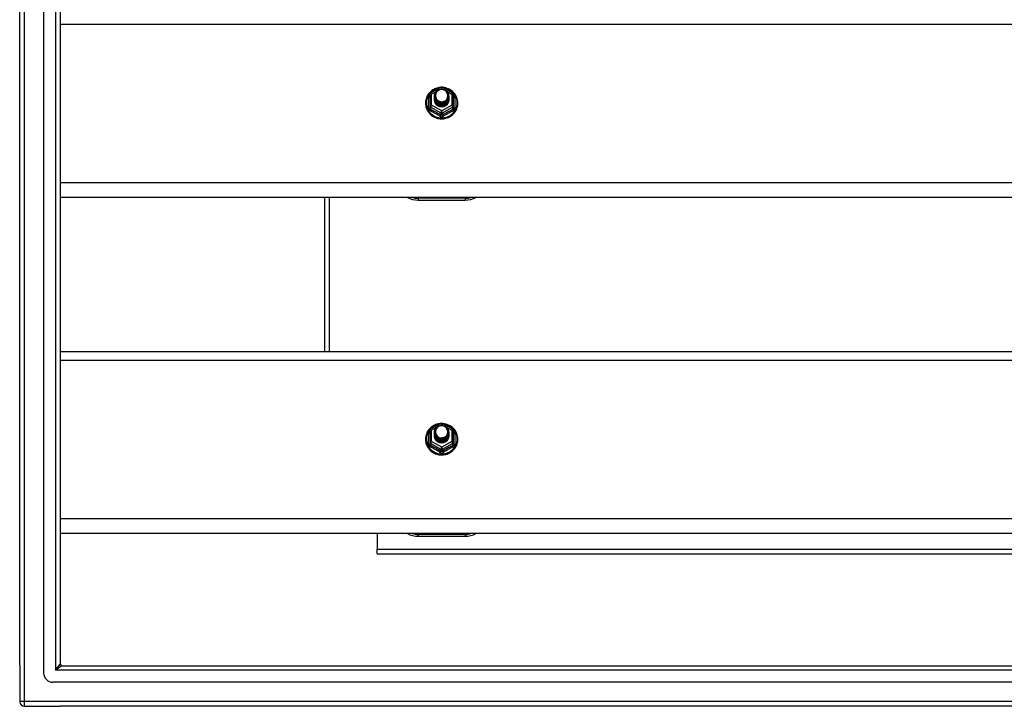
# Model space of a CAD drawing. Header units: inches. Extents: x 56.1 to 140.1, y 33.7 to 68.
# Tile 19 of 22: x 98.1 to 119.1, y 34.9 to 49.5. Entities that reach past the tile are written whole.
import ezdxf

# ---------------------------------------------------------------- set-up
doc = ezdxf.new("R2010")
doc.units = ezdxf.units.IN
doc.header["$MEASUREMENT"] = 0
doc.layers.add('Visible Edges(ANSI)', color=7, linetype='Continuous', lineweight=25)
doc.layers.add('Visible Tangent Edges(ANSI)', color=7, linetype='Continuous', lineweight=25)

msp = doc.modelspace()

# ---------------------------------------------------------------- linework, layer by layer
at = {"layer": 'Visible Edges(ANSI)'}
for p, q in [((98.575, 35.577), (98.575, 66.159)), ((98.063, 35.742), (98.063, 65.994)), ((98.929, 65.971), (98.929, 35.765)), ((106.809, 47.913), (106.809, 47.674)), ((106.829, 47.948), (107.044, 48.067)), ((106.909, 47.882), (106.909, 47.883)), ((107.082, 48.067), (107.297, 47.948)), ((107.317, 47.674), (107.317, 47.913)), ((106.809, 47.674), (106.809, 47.629)), ((106.909, 47.87), (106.909, 47.87)), ((106.909, 47.857), (106.909, 47.858)), ((106.909, 47.845), (106.909, 47.845)), ((106.909, 47.832), (106.909, 47.833)), ((106.909, 47.82), (106.909, 47.82)), ((106.909, 47.807), (106.909, 47.807)), ((107.216, 47.876), (107.216, 47.876)), ((107.216, 47.863), (107.216, 47.864)), ((107.216, 47.851), (107.216, 47.851)), ((107.216, 47.838), (107.216, 47.839)), ((107.216, 47.826), (107.216, 47.826)), ((107.216, 47.813), (107.216, 47.814)), ((107.317, 47.629), (107.317, 47.674)), ((107.045, 47.661), (107.043, 47.652)), ((138.563, 45.717), (98.929, 45.717)), ((104.563, 45.717), (104.563, 42.435)), ((106.563, 45.661), (107.563, 45.661)), ((98.929, 42.435), (138.563, 42.435)), ((106.809, 40.746), (106.809, 40.507)), ((106.829, 40.781), (107.044, 40.9)), ((107.082, 40.9), (107.297, 40.781)), ((107.317, 40.507), (107.317, 40.746)), ((106.909, 40.715), (106.909, 40.716)), ((106.909, 40.703), (106.909, 40.703)), ((106.909, 40.69), (106.909, 40.691)), ((106.909, 40.678), (106.909, 40.678)), ((106.909, 40.665), (106.909, 40.666)), ((106.909, 40.653), (106.909, 40.653)), ((106.909, 40.64), (106.909, 40.64)), ((107.216, 40.709), (107.216, 40.709)), ((107.216, 40.696), (107.216, 40.697)), ((107.216, 40.684), (107.216, 40.684)), ((107.216, 40.671), (107.216, 40.672)), ((107.216, 40.659), (107.216, 40.659)), ((107.216, 40.646), (107.216, 40.647)), ((106.809, 40.507), (106.809, 40.462)), ((107.045, 40.494), (107.043, 40.485)), ((107.317, 40.462), (107.317, 40.507)), ((138.563, 38.55), (98.929, 38.55)), ((105.688, 38.55), (105.688, 38.216)), ((106.563, 38.494), (107.563, 38.494)), ((105.688, 38.117), (105.688, 38.216)), ((105.688, 38.117), (133.938, 38.117)), ((98.063, 35.742), (98.063, 34.967)), ((98.96, 35.734), (139.166, 35.734)), ((139.354, 35.38), (98.771, 35.38)), ((98.162, 34.868), (98.929, 34.868)), ((139.964, 34.868), (98.929, 34.868))]:
    msp.add_line(p, q, dxfattribs=at)
at = {"layer": 'Visible Edges(ANSI)', "flags": 128}
for points in [[(107.037, 48.064), (107.012, 48.061), (106.988, 48.057), (106.963, 48.05), (106.94, 48.043), (106.917, 48.033), (106.895, 48.022), (106.873, 48.01), (106.853, 47.996), (106.834, 47.98), (106.816, 47.963), (106.799, 47.945), (106.783, 47.926), (106.769, 47.906), (106.757, 47.885), (106.746, 47.863), (106.737, 47.841), (106.73, 47.817), (106.724, 47.794), (106.72, 47.77), (106.718, 47.746), (106.718, 47.721), (106.719, 47.697), (106.723, 47.673), (106.728, 47.649), (106.735, 47.626), (106.743, 47.603), (106.754, 47.581), (106.766, 47.56), (106.779, 47.539), (106.794, 47.52), (106.811, 47.501), (106.828, 47.484), (106.847, 47.469), (106.867, 47.454), (106.889, 47.441), (106.911, 47.43), (106.933, 47.42), (106.957, 47.412), (106.981, 47.405), (107.005, 47.4), (107.03, 47.397), (107.055, 47.395), (107.08, 47.396), (107.105, 47.398), (107.129, 47.402), (107.154, 47.407), (107.177, 47.414), (107.201, 47.423), (107.223, 47.434), (107.245, 47.446), (107.265, 47.459), (107.285, 47.474), (107.304, 47.49), (107.321, 47.508), (107.337, 47.527), (107.351, 47.546), (107.364, 47.567), (107.376, 47.589), (107.385, 47.611), (107.393, 47.634), (107.4, 47.658), (107.404, 47.682), (107.407, 47.706), (107.408, 47.73)], [(106.93, 47.809), (106.914, 47.848), (106.909, 47.889), (106.917, 47.93), (106.937, 47.967), (106.967, 47.997), (107.005, 48.018), (107.047, 48.027), (107.091, 48.025), (107.132, 48.011), (107.168, 47.986), (107.195, 47.952), (107.212, 47.913), (107.216, 47.87), (107.208, 47.828), (107.188, 47.79), (107.158, 47.758), (107.121, 47.737), (107.078, 47.726), (107.035, 47.727), (106.993, 47.74), (106.958, 47.764), (106.93, 47.796), (106.914, 47.835), (106.909, 47.876)], [(106.909, 47.882), (106.909, 47.878), (106.91, 47.873), (106.91, 47.869), (106.91, 47.864), (106.911, 47.86), (106.912, 47.856), (106.913, 47.851), (106.914, 47.847), (106.915, 47.842), (106.916, 47.838), (106.918, 47.834), (106.919, 47.83), (106.921, 47.826), (106.923, 47.822), (106.925, 47.817), (106.927, 47.813), (106.93, 47.81), (106.932, 47.806), (106.934, 47.802), (106.937, 47.798), (106.94, 47.795), (106.943, 47.791), (106.946, 47.788), (106.949, 47.784)], [(106.947, 47.954), (106.946, 47.951), (106.944, 47.949), (106.943, 47.946), (106.942, 47.943), (106.941, 47.941), (106.94, 47.938), (106.939, 47.935), (106.938, 47.933), (106.938, 47.93), (106.937, 47.927), (106.936, 47.925), (106.936, 47.922), (106.935, 47.919), (106.934, 47.916), (106.934, 47.914), (106.934, 47.911), (106.933, 47.908), (106.933, 47.905), (106.933, 47.902), (106.933, 47.9), (106.933, 47.897), (106.933, 47.894), (106.933, 47.891), (106.933, 47.888)], [(106.933, 47.888), (106.933, 47.886), (106.933, 47.883), (106.933, 47.88), (106.933, 47.877), (106.933, 47.874), (106.933, 47.872), (106.933, 47.869), (106.934, 47.866), (106.934, 47.863), (106.935, 47.861), (106.935, 47.858), (106.936, 47.855), (106.936, 47.852), (106.937, 47.85), (106.938, 47.847), (106.939, 47.844), (106.939, 47.841), (106.94, 47.839), (106.941, 47.836), (106.942, 47.834), (106.944, 47.831), (106.945, 47.828), (106.946, 47.826), (106.947, 47.823)], [(106.949, 47.784), (106.972, 47.765), (106.998, 47.751), (107.026, 47.742), (107.056, 47.739), (107.086, 47.742), (107.115, 47.75), (107.142, 47.764), (107.165, 47.783), (107.184, 47.805), (107.197, 47.832), (107.205, 47.86), (107.207, 47.889), (107.202, 47.918), (107.192, 47.945), (107.175, 47.97), (107.154, 47.991), (107.129, 48.007), (107.101, 48.017), (107.071, 48.021), (107.041, 48.019), (107.012, 48.011), (106.986, 47.997), (106.964, 47.977), (106.947, 47.954)], [(107.408, 47.73), (107.406, 47.761), (107.402, 47.792), (107.394, 47.823), (107.384, 47.852), (107.371, 47.881), (107.355, 47.908), (107.336, 47.934), (107.316, 47.958), (107.293, 47.98), (107.268, 47.999), (107.241, 48.017), (107.212, 48.032), (107.183, 48.044), (107.152, 48.053), (107.121, 48.06), (107.089, 48.064)], [(106.909, 47.87), (106.911, 47.851), (106.914, 47.832), (106.921, 47.814), (106.93, 47.797), (106.941, 47.781), (106.954, 47.766), (106.969, 47.754), (106.986, 47.743), (107.004, 47.735), (107.023, 47.729), (107.043, 47.725), (107.063, 47.724), (107.083, 47.726), (107.103, 47.73), (107.122, 47.736), (107.14, 47.745), (107.156, 47.756), (107.171, 47.769), (107.185, 47.784), (107.196, 47.801), (107.205, 47.818), (107.211, 47.837), (107.215, 47.856), (107.216, 47.876)], [(107.216, 47.87), (107.216, 47.85), (107.212, 47.83), (107.206, 47.81), (107.198, 47.792), (107.187, 47.775), (107.174, 47.759), (107.158, 47.746), (107.141, 47.734), (107.123, 47.725), (107.103, 47.718), (107.083, 47.714), (107.063, 47.712), (107.042, 47.713), (107.022, 47.717), (107.003, 47.723), (106.984, 47.732), (106.967, 47.743), (106.952, 47.756), (106.939, 47.771), (106.928, 47.788), (106.919, 47.806), (106.913, 47.825), (106.91, 47.844), (106.909, 47.864)], [(106.909, 47.857), (106.911, 47.838), (106.914, 47.819), (106.921, 47.801), (106.93, 47.784), (106.941, 47.768), (106.954, 47.754), (106.969, 47.741), (106.986, 47.731), (107.004, 47.722), (107.023, 47.716), (107.043, 47.713), (107.063, 47.712), (107.083, 47.713), (107.103, 47.717), (107.122, 47.724), (107.14, 47.733), (107.156, 47.744), (107.171, 47.757), (107.185, 47.772), (107.196, 47.788), (107.205, 47.806), (107.211, 47.825), (107.215, 47.844), (107.216, 47.863)], [(107.216, 47.857), (107.216, 47.837), (107.212, 47.817), (107.206, 47.798), (107.198, 47.78), (107.187, 47.762), (107.174, 47.747), (107.158, 47.733), (107.141, 47.722), (107.123, 47.712), (107.103, 47.706), (107.083, 47.701), (107.063, 47.7), (107.042, 47.701), (107.022, 47.705), (107.003, 47.711), (106.984, 47.72), (106.967, 47.731), (106.952, 47.744), (106.939, 47.759), (106.928, 47.775), (106.919, 47.793), (106.913, 47.812), (106.91, 47.831), (106.909, 47.851)], [(106.909, 47.845), (106.911, 47.826), (106.914, 47.807), (106.921, 47.789), (106.93, 47.771), (106.941, 47.756), (106.954, 47.741), (106.969, 47.729), (106.986, 47.718), (107.004, 47.71), (107.023, 47.704), (107.043, 47.7), (107.063, 47.699), (107.083, 47.701), (107.103, 47.705), (107.122, 47.711), (107.14, 47.72), (107.156, 47.731), (107.171, 47.744), (107.185, 47.759), (107.196, 47.776), (107.205, 47.793), (107.211, 47.812), (107.215, 47.831), (107.216, 47.851)], [(107.216, 47.845), (107.216, 47.825), (107.212, 47.805), (107.206, 47.785), (107.198, 47.767), (107.187, 47.75), (107.174, 47.734), (107.158, 47.721), (107.141, 47.709), (107.123, 47.7), (107.103, 47.693), (107.083, 47.689), (107.063, 47.687), (107.042, 47.688), (107.022, 47.692), (107.003, 47.698), (106.984, 47.707), (106.967, 47.718), (106.952, 47.731), (106.939, 47.746), (106.928, 47.763), (106.919, 47.781), (106.913, 47.8), (106.91, 47.819), (106.909, 47.839)], [(106.909, 47.832), (106.911, 47.813), (106.914, 47.794), (106.921, 47.776), (106.93, 47.759), (106.941, 47.743), (106.954, 47.729), (106.969, 47.716), (106.986, 47.706), (107.004, 47.697), (107.023, 47.691), (107.043, 47.688), (107.063, 47.687), (107.083, 47.688), (107.103, 47.692), (107.122, 47.699), (107.14, 47.708), (107.156, 47.719), (107.171, 47.732), (107.185, 47.747), (107.196, 47.763), (107.205, 47.781), (107.211, 47.799), (107.215, 47.819), (107.216, 47.838)], [(107.216, 47.832), (107.216, 47.812), (107.212, 47.792), (107.206, 47.773), (107.198, 47.754), (107.187, 47.737), (107.174, 47.722), (107.158, 47.708), (107.141, 47.697), (107.123, 47.687), (107.103, 47.68), (107.083, 47.676), (107.063, 47.675), (107.042, 47.676), (107.022, 47.679), (107.003, 47.686), (106.984, 47.695), (106.967, 47.706), (106.952, 47.719), (106.939, 47.734), (106.928, 47.75), (106.919, 47.768), (106.913, 47.787), (106.91, 47.806), (106.909, 47.826)], [(106.909, 47.82), (106.911, 47.8), (106.914, 47.782), (106.921, 47.764), (106.93, 47.746), (106.941, 47.731), (106.954, 47.716), (106.969, 47.704), (106.986, 47.693), (107.004, 47.685), (107.023, 47.679), (107.043, 47.675), (107.063, 47.674), (107.083, 47.676), (107.103, 47.68), (107.122, 47.686), (107.14, 47.695), (107.156, 47.706), (107.171, 47.719), (107.185, 47.734), (107.196, 47.751), (107.205, 47.768), (107.211, 47.787), (107.215, 47.806), (107.216, 47.826)], [(107.216, 47.82), (107.216, 47.8), (107.212, 47.78), (107.206, 47.76), (107.198, 47.742), (107.187, 47.725), (107.174, 47.709), (107.158, 47.696), (107.141, 47.684), (107.123, 47.675), (107.103, 47.668), (107.083, 47.664), (107.063, 47.662), (107.042, 47.663), (107.022, 47.667), (107.003, 47.673), (106.984, 47.682), (106.967, 47.693), (106.952, 47.706), (106.939, 47.721), (106.928, 47.738), (106.919, 47.756), (106.913, 47.774), (106.91, 47.794), (106.909, 47.814)], [(106.909, 47.807), (106.911, 47.788), (106.914, 47.769), (106.921, 47.751), (106.93, 47.734), (106.941, 47.718), (106.954, 47.704), (106.969, 47.691), (106.986, 47.681), (107.004, 47.672), (107.023, 47.666), (107.043, 47.663), (107.063, 47.662), (107.083, 47.663), (107.103, 47.667), (107.122, 47.674), (107.14, 47.683), (107.156, 47.694), (107.171, 47.707), (107.185, 47.722), (107.196, 47.738), (107.205, 47.756), (107.211, 47.774), (107.215, 47.794), (107.216, 47.813)], [(107.043, 47.652), (107.035, 47.654), (107.027, 47.655), (107.019, 47.657), (107.011, 47.66), (107.004, 47.663), (106.996, 47.666), (106.989, 47.67), (106.982, 47.674), (106.975, 47.678), (106.969, 47.683), (106.962, 47.688), (106.956, 47.694), (106.951, 47.699), (106.945, 47.705), (106.94, 47.712), (106.936, 47.718), (106.931, 47.725), (106.927, 47.732), (106.924, 47.739), (106.921, 47.746), (106.918, 47.754), (106.916, 47.761), (106.914, 47.769), (106.913, 47.777)], [(106.947, 47.823), (106.947, 47.823), (106.946, 47.822), (106.945, 47.822), (106.944, 47.821), (106.944, 47.82), (106.943, 47.82), (106.942, 47.819), (106.942, 47.819), (106.941, 47.818), (106.94, 47.817), (106.939, 47.817), (106.939, 47.816), (106.938, 47.816), (106.937, 47.815), (106.937, 47.814), (106.936, 47.814), (106.935, 47.813), (106.934, 47.813), (106.934, 47.812), (106.933, 47.811), (106.932, 47.811), (106.932, 47.81), (106.931, 47.81), (106.93, 47.809)], [(107.037, 40.897), (107.012, 40.894), (106.988, 40.89), (106.963, 40.883), (106.94, 40.876), (106.917, 40.866), (106.895, 40.855), (106.873, 40.843), (106.853, 40.829), (106.834, 40.813), (106.816, 40.796), (106.799, 40.778), (106.783, 40.759), (106.769, 40.739), (106.757, 40.718), (106.746, 40.696), (106.737, 40.674), (106.73, 40.65), (106.724, 40.627), (106.72, 40.603), (106.718, 40.579), (106.718, 40.554), (106.719, 40.53), (106.723, 40.506), (106.728, 40.482), (106.735, 40.459), (106.743, 40.436), (106.754, 40.414), (106.766, 40.393), (106.779, 40.372), (106.794, 40.353), (106.811, 40.334), (106.828, 40.317), (106.847, 40.302), (106.867, 40.287), (106.889, 40.274), (106.911, 40.263), (106.933, 40.253), (106.957, 40.245), (106.981, 40.238), (107.005, 40.233), (107.03, 40.23), (107.055, 40.228), (107.08, 40.229), (107.105, 40.231), (107.129, 40.235), (107.154, 40.24), (107.177, 40.247), (107.201, 40.256), (107.223, 40.267), (107.245, 40.279), (107.265, 40.292), (107.285, 40.307), (107.304, 40.323), (107.321, 40.341), (107.337, 40.36), (107.351, 40.379), (107.364, 40.4), (107.376, 40.422), (107.385, 40.444), (107.393, 40.467), (107.4, 40.491), (107.404, 40.515), (107.407, 40.539), (107.408, 40.563)], [(106.93, 40.642), (106.914, 40.681), (106.909, 40.722), (106.917, 40.763), (106.937, 40.8), (106.967, 40.83), (107.005, 40.851), (107.047, 40.86), (107.091, 40.858), (107.132, 40.844), (107.168, 40.819), (107.195, 40.785), (107.212, 40.746), (107.216, 40.703), (107.208, 40.661), (107.188, 40.623), (107.158, 40.591), (107.121, 40.57), (107.078, 40.559), (107.035, 40.56), (106.993, 40.573), (106.958, 40.597), (106.93, 40.629), (106.914, 40.668), (106.909, 40.709)], [(106.947, 40.787), (106.946, 40.784), (106.944, 40.782), (106.943, 40.779), (106.942, 40.776), (106.941, 40.774), (106.94, 40.771), (106.939, 40.768), (106.938, 40.766), (106.938, 40.763), (106.937, 40.76), (106.936, 40.758), (106.936, 40.755), (106.935, 40.752), (106.934, 40.749), (106.934, 40.747), (106.934, 40.744), (106.933, 40.741), (106.933, 40.738), (106.933, 40.735), (106.933, 40.733), (106.933, 40.73), (106.933, 40.727), (106.933, 40.724), (106.933, 40.721)], [(106.949, 40.617), (106.972, 40.598), (106.998, 40.584), (107.026, 40.575), (107.056, 40.572), (107.086, 40.575), (107.115, 40.583), (107.142, 40.597), (107.165, 40.616), (107.184, 40.638), (107.197, 40.665), (107.205, 40.693), (107.207, 40.722), (107.202, 40.751), (107.192, 40.778), (107.175, 40.803), (107.154, 40.824), (107.129, 40.84), (107.101, 40.85), (107.071, 40.854), (107.041, 40.852), (107.012, 40.844), (106.986, 40.83), (106.964, 40.81), (106.947, 40.787)], [(107.408, 40.563), (107.406, 40.594), (107.402, 40.625), (107.394, 40.656), (107.384, 40.685), (107.371, 40.714), (107.355, 40.741), (107.336, 40.767), (107.316, 40.791), (107.293, 40.813), (107.268, 40.832), (107.241, 40.85), (107.212, 40.865), (107.183, 40.877), (107.152, 40.886), (107.121, 40.893), (107.089, 40.897)], [(106.909, 40.715), (106.909, 40.711), (106.91, 40.706), (106.91, 40.702), (106.91, 40.697), (106.911, 40.693), (106.912, 40.689), (106.913, 40.684), (106.914, 40.68), (106.915, 40.675), (106.916, 40.671), (106.918, 40.667), (106.919, 40.663), (106.921, 40.659), (106.923, 40.655), (106.925, 40.65), (106.927, 40.646), (106.93, 40.643), (106.932, 40.639), (106.934, 40.635), (106.937, 40.631), (106.94, 40.628), (106.943, 40.624), (106.946, 40.621), (106.949, 40.617)], [(106.909, 40.703), (106.911, 40.684), (106.914, 40.665), (106.921, 40.647), (106.93, 40.63), (106.941, 40.614), (106.954, 40.599), (106.969, 40.587), (106.986, 40.576), (107.004, 40.568), (107.023, 40.562), (107.043, 40.558), (107.063, 40.557), (107.083, 40.559), (107.103, 40.563), (107.122, 40.569), (107.14, 40.578), (107.156, 40.589), (107.171, 40.602), (107.185, 40.617), (107.196, 40.634), (107.205, 40.651), (107.211, 40.67), (107.215, 40.689), (107.216, 40.709)], [(107.216, 40.703), (107.216, 40.683), (107.212, 40.663), (107.206, 40.643), (107.198, 40.625), (107.187, 40.608), (107.174, 40.592), (107.158, 40.579), (107.141, 40.567), (107.123, 40.558), (107.103, 40.551), (107.083, 40.547), (107.063, 40.545), (107.042, 40.546), (107.022, 40.55), (107.003, 40.556), (106.984, 40.565), (106.967, 40.576), (106.952, 40.589), (106.939, 40.604), (106.928, 40.621), (106.919, 40.639), (106.913, 40.658), (106.91, 40.677), (106.909, 40.697)], [(106.909, 40.69), (106.911, 40.671), (106.914, 40.652), (106.921, 40.634), (106.93, 40.617), (106.941, 40.601), (106.954, 40.587), (106.969, 40.574), (106.986, 40.564), (107.004, 40.555), (107.023, 40.549), (107.043, 40.546), (107.063, 40.545), (107.083, 40.546), (107.103, 40.55), (107.122, 40.557), (107.14, 40.566), (107.156, 40.577), (107.171, 40.59), (107.185, 40.605), (107.196, 40.621), (107.205, 40.639), (107.211, 40.658), (107.215, 40.677), (107.216, 40.696)], [(107.216, 40.69), (107.216, 40.67), (107.212, 40.65), (107.206, 40.631), (107.198, 40.613), (107.187, 40.595), (107.174, 40.58), (107.158, 40.566), (107.141, 40.555), (107.123, 40.545), (107.103, 40.539), (107.083, 40.534), (107.063, 40.533), (107.042, 40.534), (107.022, 40.538), (107.003, 40.544), (106.984, 40.553), (106.967, 40.564), (106.952, 40.577), (106.939, 40.592), (106.928, 40.608), (106.919, 40.626), (106.913, 40.645), (106.91, 40.664), (106.909, 40.684)], [(106.909, 40.678), (106.911, 40.659), (106.914, 40.64), (106.921, 40.622), (106.93, 40.604), (106.941, 40.589), (106.954, 40.574), (106.969, 40.562), (106.986, 40.551), (107.004, 40.543), (107.023, 40.537), (107.043, 40.533), (107.063, 40.532), (107.083, 40.534), (107.103, 40.538), (107.122, 40.544), (107.14, 40.553), (107.156, 40.564), (107.171, 40.577), (107.185, 40.592), (107.196, 40.609), (107.205, 40.626), (107.211, 40.645), (107.215, 40.664), (107.216, 40.684)], [(107.216, 40.678), (107.216, 40.658), (107.212, 40.638), (107.206, 40.618), (107.198, 40.6), (107.187, 40.583), (107.174, 40.567), (107.158, 40.554), (107.141, 40.542), (107.123, 40.533), (107.103, 40.526), (107.083, 40.522), (107.063, 40.52), (107.042, 40.521), (107.022, 40.525), (107.003, 40.531), (106.984, 40.54), (106.967, 40.551), (106.952, 40.564), (106.939, 40.579), (106.928, 40.596), (106.919, 40.614), (106.913, 40.633), (106.91, 40.652), (106.909, 40.672)], [(106.909, 40.665), (106.911, 40.646), (106.914, 40.627), (106.921, 40.609), (106.93, 40.592), (106.941, 40.576), (106.954, 40.562), (106.969, 40.549), (106.986, 40.539), (107.004, 40.53), (107.023, 40.524), (107.043, 40.521), (107.063, 40.52), (107.083, 40.521), (107.103, 40.525), (107.122, 40.532), (107.14, 40.541), (107.156, 40.552), (107.171, 40.565), (107.185, 40.58), (107.196, 40.596), (107.205, 40.614), (107.211, 40.632), (107.215, 40.652), (107.216, 40.671)], [(107.216, 40.665), (107.216, 40.645), (107.212, 40.625), (107.206, 40.606), (107.198, 40.587), (107.187, 40.57), (107.174, 40.555), (107.158, 40.541), (107.141, 40.53), (107.123, 40.52), (107.103, 40.513), (107.083, 40.509), (107.063, 40.508), (107.042, 40.509), (107.022, 40.512), (107.003, 40.519), (106.984, 40.528), (106.967, 40.539), (106.952, 40.552), (106.939, 40.567), (106.928, 40.583), (106.919, 40.601), (106.913, 40.62), (106.91, 40.639), (106.909, 40.659)], [(106.909, 40.653), (106.911, 40.633), (106.914, 40.615), (106.921, 40.597), (106.93, 40.579), (106.941, 40.564), (106.954, 40.549), (106.969, 40.537), (106.986, 40.526), (107.004, 40.518), (107.023, 40.512), (107.043, 40.508), (107.063, 40.507), (107.083, 40.509), (107.103, 40.513), (107.122, 40.519), (107.14, 40.528), (107.156, 40.539), (107.171, 40.552), (107.185, 40.567), (107.196, 40.584), (107.205, 40.601), (107.211, 40.62), (107.215, 40.639), (107.216, 40.659)], [(107.216, 40.653), (107.216, 40.633), (107.212, 40.613), (107.206, 40.593), (107.198, 40.575), (107.187, 40.558), (107.174, 40.542), (107.158, 40.529), (107.141, 40.517), (107.123, 40.508), (107.103, 40.501), (107.083, 40.497), (107.063, 40.495), (107.042, 40.496), (107.022, 40.5), (107.003, 40.506), (106.984, 40.515), (106.967, 40.526), (106.952, 40.539), (106.939, 40.554), (106.928, 40.571), (106.919, 40.589), (106.913, 40.607), (106.91, 40.627), (106.909, 40.647)], [(106.909, 40.64), (106.911, 40.621), (106.914, 40.602), (106.921, 40.584), (106.93, 40.567), (106.941, 40.551), (106.954, 40.537), (106.969, 40.524), (106.986, 40.514), (107.004, 40.505), (107.023, 40.499), (107.043, 40.496), (107.063, 40.495), (107.083, 40.496), (107.103, 40.5), (107.122, 40.507), (107.14, 40.516), (107.156, 40.527), (107.171, 40.54), (107.185, 40.555), (107.196, 40.571), (107.205, 40.589), (107.211, 40.607), (107.215, 40.627), (107.216, 40.646)], [(107.043, 40.485), (107.035, 40.487), (107.027, 40.488), (107.019, 40.49), (107.011, 40.493), (107.004, 40.496), (106.996, 40.499), (106.989, 40.503), (106.982, 40.507), (106.975, 40.511), (106.969, 40.516), (106.962, 40.521), (106.956, 40.527), (106.951, 40.532), (106.945, 40.538), (106.94, 40.545), (106.936, 40.551), (106.931, 40.558), (106.927, 40.565), (106.924, 40.572), (106.921, 40.579), (106.918, 40.587), (106.916, 40.594), (106.914, 40.602), (106.913, 40.61)], [(106.947, 40.656), (106.947, 40.656), (106.946, 40.655), (106.945, 40.655), (106.944, 40.654), (106.944, 40.653), (106.943, 40.653), (106.942, 40.652), (106.942, 40.652), (106.941, 40.651), (106.94, 40.65), (106.939, 40.65), (106.939, 40.649), (106.938, 40.649), (106.937, 40.648), (106.937, 40.647), (106.936, 40.647), (106.935, 40.646), (106.934, 40.646), (106.934, 40.645), (106.933, 40.644), (106.932, 40.644), (106.932, 40.643), (106.931, 40.643), (106.93, 40.642)], [(106.933, 40.721), (106.933, 40.719), (106.933, 40.716), (106.933, 40.713), (106.933, 40.71), (106.933, 40.707), (106.933, 40.705), (106.933, 40.702), (106.934, 40.699), (106.934, 40.696), (106.935, 40.694), (106.935, 40.691), (106.936, 40.688), (106.936, 40.685), (106.937, 40.683), (106.938, 40.68), (106.939, 40.677), (106.939, 40.674), (106.94, 40.672), (106.941, 40.669), (106.942, 40.667), (106.944, 40.664), (106.945, 40.661), (106.946, 40.659), (106.947, 40.656)]]:
    msp.add_lwpolyline(points, dxfattribs=at)
at = {"layer": 'Visible Edges(ANSI)'}
for centre, radius, start, end in [((106.848, 47.913), 0.0394, 119.1745, 180), ((107.063, 48.033), 0.0394, 60.8255, 119.1745), ((107.277, 47.913), 0.0394, 0, 60.8255), ((106.563, 46.161), 0.5, 242.5014, 270), ((107.563, 46.161), 0.5, 270, 297.4986), ((106.848, 40.746), 0.0394, 119.1745, 180), ((107.063, 40.866), 0.0394, 60.8255, 119.1745), ((107.277, 40.746), 0.0394, 0, 60.8255), ((106.563, 38.994), 0.5, 242.5014, 270), ((107.563, 38.994), 0.5, 270, 297.4986), ((98.96, 35.765), 0.031, 180, 270), ((98.771, 35.577), 0.197, 180, 270), ((98.162, 34.967), 0.099, 180, 270)]:
    msp.add_arc(centre, radius, start, end, dxfattribs=at)
for centre, major_axis, start_param, end_param in [((107.063, 47.889), (0.134, 0), 3.671471, 8.899926), ((107.063, 47.804), (-0.158, 0), 6.032414, 9.675269), ((107.063, 47.884), (0.154, 0), 3.669461, 3.875388), ((107.063, 40.722), (0.134, 0), 3.671471, 8.899926), ((107.063, 40.637), (-0.158, 0), 6.032414, 9.675269), ((107.063, 40.717), (0.154, 0), 3.669461, 3.875388)]:
    msp.add_ellipse(centre, major_axis=major_axis, ratio=0.966998, start_param=start_param, end_param=end_param, dxfattribs=at)
at = {"layer": 'Visible Tangent Edges(ANSI)'}
for p, q in [((98.162, 34.967), (98.162, 66.769)), ((98.83, 66.101), (98.83, 35.635)), ((98.929, 49.416), (138.563, 49.416)), ((106.848, 47.923), (106.946, 47.978)), ((106.848, 47.684), (106.848, 47.923)), ((107.031, 48.025), (107.063, 48.043)), ((107.063, 48.043), (107.097, 48.024)), ((107.173, 47.982), (107.277, 47.923)), ((107.277, 47.923), (107.277, 47.684)), ((106.785, 47.626), (106.785, 47.853)), ((107.063, 47.564), (106.848, 47.684)), ((107.277, 47.684), (107.063, 47.564)), ((107.341, 47.853), (107.341, 47.626)), ((106.829, 47.641), (107.043, 47.521)), ((106.829, 47.596), (106.829, 47.641)), ((107.043, 47.521), (107.043, 47.476)), ((107.082, 47.521), (107.297, 47.641)), ((107.082, 47.476), (107.082, 47.521)), ((107.297, 47.641), (107.297, 47.596)), ((138.563, 46.031), (98.929, 46.031)), ((104.662, 45.717), (104.662, 42.435)), ((107.563, 45.7), (106.563, 45.7)), ((106.563, 45.7), (106.563, 45.661)), ((107.563, 45.7), (107.563, 45.661)), ((98.929, 42.249), (138.563, 42.249)), ((106.848, 40.756), (106.946, 40.811)), ((106.848, 40.517), (106.848, 40.756)), ((107.031, 40.858), (107.063, 40.876)), ((107.063, 40.876), (107.097, 40.857)), ((107.173, 40.815), (107.277, 40.756)), ((107.277, 40.756), (107.277, 40.517)), ((106.785, 40.459), (106.785, 40.686)), ((107.341, 40.686), (107.341, 40.459)), ((106.829, 40.474), (107.043, 40.354)), ((106.829, 40.429), (106.829, 40.474)), ((107.063, 40.397), (106.848, 40.517)), ((107.043, 40.354), (107.043, 40.309)), ((107.277, 40.517), (107.063, 40.397)), ((107.082, 40.354), (107.297, 40.474)), ((107.082, 40.309), (107.082, 40.354)), ((107.297, 40.474), (107.297, 40.429)), ((138.563, 38.864), (98.929, 38.864)), ((107.563, 38.533), (106.563, 38.533)), ((106.563, 38.533), (106.563, 38.494)), ((107.563, 38.533), (107.563, 38.494)), ((105.688, 38.216), (133.938, 38.216)), ((98.83, 35.635), (98.929, 35.765)), ((98.96, 35.734), (98.83, 35.635)), ((139.296, 35.635), (98.83, 35.635)), ((98.162, 34.967), (98.063, 34.967)), ((98.162, 34.868), (98.162, 34.967)), ((139.964, 34.967), (98.162, 34.967))]:
    msp.add_line(p, q, dxfattribs=at)
at = {"layer": 'Visible Tangent Edges(ANSI)', "flags": 128}
for points in [[(106.809, 47.906), (106.807, 47.904), (106.805, 47.902), (106.803, 47.9), (106.802, 47.898), (106.8, 47.896), (106.799, 47.894), (106.797, 47.892), (106.796, 47.89), (106.794, 47.888), (106.793, 47.886), (106.792, 47.884), (106.791, 47.881), (106.79, 47.879), (106.789, 47.877), (106.788, 47.874), (106.787, 47.872), (106.787, 47.87), (106.786, 47.867), (106.786, 47.865), (106.785, 47.863), (106.785, 47.86), (106.785, 47.858), (106.785, 47.855), (106.785, 47.853)], [(107.341, 47.853), (107.341, 47.855), (107.341, 47.858), (107.341, 47.86), (107.34, 47.863), (107.34, 47.865), (107.339, 47.867), (107.339, 47.87), (107.338, 47.872), (107.337, 47.874), (107.337, 47.877), (107.336, 47.879), (107.335, 47.881), (107.334, 47.884), (107.332, 47.886), (107.331, 47.888), (107.33, 47.89), (107.328, 47.892), (107.327, 47.894), (107.325, 47.896), (107.324, 47.898), (107.322, 47.9), (107.32, 47.902), (107.319, 47.904), (107.317, 47.906)], [(106.785, 47.626), (106.785, 47.623), (106.785, 47.619), (106.785, 47.616), (106.786, 47.613), (106.786, 47.61), (106.787, 47.607), (106.788, 47.603), (106.789, 47.6), (106.79, 47.597), (106.792, 47.595), (106.793, 47.592), (106.795, 47.589), (106.796, 47.586), (106.798, 47.584), (106.8, 47.581), (106.802, 47.579), (106.804, 47.576), (106.807, 47.574), (106.809, 47.572), (106.811, 47.57), (106.814, 47.568), (106.817, 47.566), (106.819, 47.565), (106.822, 47.563)], [(106.829, 47.596), (106.827, 47.597), (106.826, 47.597), (106.824, 47.598), (106.823, 47.599), (106.822, 47.6), (106.82, 47.601), (106.819, 47.602), (106.818, 47.603), (106.817, 47.605), (106.816, 47.606), (106.815, 47.607), (106.814, 47.609), (106.813, 47.61), (106.813, 47.612), (106.812, 47.613), (106.811, 47.615), (106.811, 47.617), (106.81, 47.618), (106.81, 47.62), (106.809, 47.622), (106.809, 47.624), (106.809, 47.625), (106.809, 47.627), (106.809, 47.629)], [(107.082, 47.476), (107.081, 47.475), (107.079, 47.474), (107.078, 47.473), (107.076, 47.473), (107.075, 47.472), (107.073, 47.472), (107.071, 47.471), (107.07, 47.471), (107.068, 47.47), (107.066, 47.47), (107.065, 47.47), (107.063, 47.47), (107.061, 47.47), (107.059, 47.47), (107.058, 47.47), (107.056, 47.471), (107.054, 47.471), (107.053, 47.472), (107.051, 47.472), (107.049, 47.473), (107.048, 47.473), (107.046, 47.474), (107.045, 47.475), (107.043, 47.476)], [(107.317, 47.629), (107.317, 47.627), (107.317, 47.625), (107.316, 47.624), (107.316, 47.622), (107.316, 47.62), (107.315, 47.618), (107.315, 47.617), (107.314, 47.615), (107.314, 47.613), (107.313, 47.612), (107.312, 47.61), (107.311, 47.609), (107.311, 47.607), (107.31, 47.606), (107.309, 47.605), (107.307, 47.603), (107.306, 47.602), (107.305, 47.601), (107.304, 47.6), (107.303, 47.599), (107.301, 47.598), (107.3, 47.597), (107.298, 47.597), (107.297, 47.596)], [(107.304, 47.563), (107.306, 47.565), (107.309, 47.566), (107.312, 47.568), (107.314, 47.57), (107.317, 47.572), (107.319, 47.574), (107.321, 47.576), (107.323, 47.579), (107.325, 47.581), (107.327, 47.584), (107.329, 47.586), (107.331, 47.589), (107.333, 47.592), (107.334, 47.595), (107.335, 47.597), (107.336, 47.6), (107.338, 47.603), (107.338, 47.607), (107.339, 47.61), (107.34, 47.613), (107.34, 47.616), (107.341, 47.619), (107.341, 47.623), (107.341, 47.626)], [(107.025, 47.45), (107.028, 47.448), (107.031, 47.447), (107.034, 47.445), (107.037, 47.444), (107.04, 47.443), (107.043, 47.442), (107.047, 47.441), (107.05, 47.44), (107.053, 47.44), (107.056, 47.439), (107.06, 47.439), (107.063, 47.439), (107.066, 47.439), (107.069, 47.439), (107.073, 47.44), (107.076, 47.44), (107.079, 47.441), (107.082, 47.442), (107.085, 47.443), (107.088, 47.444), (107.091, 47.445), (107.094, 47.447), (107.097, 47.448), (107.1, 47.45)], [(106.809, 40.739), (106.807, 40.737), (106.805, 40.735), (106.803, 40.733), (106.802, 40.731), (106.8, 40.729), (106.799, 40.727), (106.797, 40.725), (106.796, 40.723), (106.794, 40.721), (106.793, 40.719), (106.792, 40.717), (106.791, 40.714), (106.79, 40.712), (106.789, 40.71), (106.788, 40.707), (106.787, 40.705), (106.787, 40.703), (106.786, 40.7), (106.786, 40.698), (106.785, 40.696), (106.785, 40.693), (106.785, 40.691), (106.785, 40.688), (106.785, 40.686)], [(107.341, 40.686), (107.341, 40.688), (107.341, 40.691), (107.341, 40.693), (107.34, 40.696), (107.34, 40.698), (107.339, 40.7), (107.339, 40.703), (107.338, 40.705), (107.337, 40.707), (107.337, 40.71), (107.336, 40.712), (107.335, 40.714), (107.334, 40.717), (107.332, 40.719), (107.331, 40.721), (107.33, 40.723), (107.328, 40.725), (107.327, 40.727), (107.325, 40.729), (107.324, 40.731), (107.322, 40.733), (107.32, 40.735), (107.319, 40.737), (107.317, 40.739)], [(106.785, 40.459), (106.785, 40.456), (106.785, 40.452), (106.785, 40.449), (106.786, 40.446), (106.786, 40.443), (106.787, 40.44), (106.788, 40.436), (106.789, 40.433), (106.79, 40.43), (106.792, 40.428), (106.793, 40.425), (106.795, 40.422), (106.796, 40.419), (106.798, 40.417), (106.8, 40.414), (106.802, 40.412), (106.804, 40.409), (106.807, 40.407), (106.809, 40.405), (106.811, 40.403), (106.814, 40.401), (106.817, 40.399), (106.819, 40.398), (106.822, 40.396)], [(106.829, 40.429), (106.827, 40.43), (106.826, 40.43), (106.824, 40.431), (106.823, 40.432), (106.822, 40.433), (106.82, 40.434), (106.819, 40.435), (106.818, 40.436), (106.817, 40.438), (106.816, 40.439), (106.815, 40.44), (106.814, 40.442), (106.813, 40.443), (106.813, 40.445), (106.812, 40.446), (106.811, 40.448), (106.811, 40.45), (106.81, 40.451), (106.81, 40.453), (106.809, 40.455), (106.809, 40.457), (106.809, 40.458), (106.809, 40.46), (106.809, 40.462)], [(107.317, 40.462), (107.317, 40.46), (107.317, 40.458), (107.316, 40.457), (107.316, 40.455), (107.316, 40.453), (107.315, 40.451), (107.315, 40.45), (107.314, 40.448), (107.314, 40.446), (107.313, 40.445), (107.312, 40.443), (107.311, 40.442), (107.311, 40.44), (107.31, 40.439), (107.309, 40.438), (107.307, 40.436), (107.306, 40.435), (107.305, 40.434), (107.304, 40.433), (107.303, 40.432), (107.301, 40.431), (107.3, 40.43), (107.298, 40.43), (107.297, 40.429)], [(107.304, 40.396), (107.306, 40.398), (107.309, 40.399), (107.312, 40.401), (107.314, 40.403), (107.317, 40.405), (107.319, 40.407), (107.321, 40.409), (107.323, 40.412), (107.325, 40.414), (107.327, 40.417), (107.329, 40.419), (107.331, 40.422), (107.333, 40.425), (107.334, 40.428), (107.335, 40.43), (107.336, 40.433), (107.338, 40.436), (107.338, 40.44), (107.339, 40.443), (107.34, 40.446), (107.34, 40.449), (107.341, 40.452), (107.341, 40.456), (107.341, 40.459)], [(107.025, 40.283), (107.028, 40.281), (107.031, 40.28), (107.034, 40.278), (107.037, 40.277), (107.04, 40.276), (107.043, 40.275), (107.047, 40.274), (107.05, 40.273), (107.053, 40.273), (107.056, 40.272), (107.06, 40.272), (107.063, 40.272), (107.066, 40.272), (107.069, 40.272), (107.073, 40.273), (107.076, 40.273), (107.079, 40.274), (107.082, 40.275), (107.085, 40.276), (107.088, 40.277), (107.091, 40.278), (107.094, 40.28), (107.097, 40.281), (107.1, 40.283)], [(107.082, 40.309), (107.081, 40.308), (107.079, 40.307), (107.078, 40.306), (107.076, 40.306), (107.075, 40.305), (107.073, 40.305), (107.071, 40.304), (107.07, 40.304), (107.068, 40.303), (107.066, 40.303), (107.065, 40.303), (107.063, 40.303), (107.061, 40.303), (107.059, 40.303), (107.058, 40.303), (107.056, 40.304), (107.054, 40.304), (107.053, 40.305), (107.051, 40.305), (107.049, 40.306), (107.048, 40.306), (107.046, 40.307), (107.045, 40.308), (107.043, 40.309)]]:
    msp.add_lwpolyline(points, dxfattribs=at)
at = {"layer": 'Visible Tangent Edges(ANSI)'}
for centre, start, end in [((106.563, 46.169), 254.5326, 270), ((107.563, 46.169), 270, 285.4674), ((106.563, 39.002), 254.5326, 270), ((107.563, 39.002), 270, 285.4674)]:
    msp.add_arc(centre, 0.469, start, end, dxfattribs=at)
for centre, major_axis, ratio, start_param, end_param in [((107.063, 47.736), (0.331, 0), 0.966998, 1.708073, 7.716705), ((106.848, 47.913), (-0.0394, 0), 0.254784, 4.712389, 6.283185), ((106.848, 47.913), (-0.0192, 0.0344), 0.127392, 4.936728, 6.283185), ((107.063, 48.033), (-0.0192, 0.0344), 0.127392, 4.936728, 6.283185), ((107.063, 48.033), (0.0192, 0.0344), 0.127392, 0, 1.346458), ((107.277, 47.913), (0.0192, 0.0344), 0.127392, 0, 1.346458), ((107.277, 47.913), (0.0394, 0), 0.254784, 0, 1.570796), ((106.769, 47.868), (0.0394, 0), 0.420933, 5.107073, 6.283185), ((106.848, 47.674), (-0.0394, 0), 0.254784, 4.712389, 6.283185), ((106.848, 47.674), (-0.0394, 0), 0.966998, 0, 1.047198), ((106.848, 47.674), (-0.0192, -0.0344), 0.127392, 4.48805, 6.058847), ((107.277, 47.674), (0.0394, 0), 0.254784, 0, 1.570796), ((107.277, 47.674), (0.0192, -0.0344), 0.127392, 0.224339, 1.795135), ((107.277, 47.674), (0.0394, 0), 0.966998, 5.235988, 6.283185), ((107.356, 47.868), (-0.0394, 0), 0.420933, 0, 1.176113), ((106.769, 47.629), (0.0394, 0), 0.080687, 5.107073, 6.283185), ((106.809, 47.563), (0.0178, 0.0351), 0.295528, 4.874003, 6.050115), ((106.924, 47.339), (0.573, -0.342), 0.220649, 1.524932, 1.878631), ((106.936, 47.359), (-0.605, 0.361), 0.220649, 4.666525, 5.020223), ((107.023, 47.443), (0.0205, 0.0336), 0.044718, 0.222707, 1.398819), ((107.063, 47.554), (-0.0192, -0.0344), 0.127392, 4.48805, 6.058847), ((107.063, 47.554), (0.0394, 0), 0.966998, 4.18879, 5.235988), ((107.063, 47.554), (0.0192, -0.0344), 0.127392, 0.224339, 1.795135), ((107.19, 47.359), (-0.605, -0.361), 0.220649, 4.404555, 4.758253), ((107.102, 47.443), (-0.0205, 0.0336), 0.044718, 4.884366, 6.060479), ((107.202, 47.339), (0.573, 0.342), 0.220649, 1.262962, 1.61666), ((107.317, 47.563), (-0.0178, 0.0351), 0.295528, 0.23307, 1.409183), ((107.356, 47.629), (-0.0394, 0), 0.080687, 0, 1.176113), ((107.063, 40.569), (0.331, 0), 0.966998, 1.708073, 7.716705), ((106.848, 40.746), (-0.0394, 0), 0.254784, 4.712389, 6.283185), ((106.848, 40.746), (-0.0192, 0.0344), 0.127392, 4.936728, 6.283185), ((107.063, 40.866), (-0.0192, 0.0344), 0.127392, 4.936728, 6.283185), ((107.063, 40.866), (0.0192, 0.0344), 0.127392, 0, 1.346458), ((107.277, 40.746), (0.0192, 0.0344), 0.127392, 0, 1.346458), ((107.277, 40.746), (0.0394, 0), 0.254784, 0, 1.570796), ((106.769, 40.701), (0.0394, 0), 0.420933, 5.107073, 6.283185), ((107.356, 40.701), (-0.0394, 0), 0.420933, 0, 1.176113), ((106.769, 40.462), (0.0394, 0), 0.080687, 5.107073, 6.283185), ((106.848, 40.507), (-0.0394, 0), 0.254784, 4.712389, 6.283185), ((106.848, 40.507), (-0.0394, 0), 0.966998, 0, 1.047198), ((106.809, 40.396), (0.0178, 0.0351), 0.295528, 4.874003, 6.050115), ((106.924, 40.172), (0.573, -0.342), 0.220649, 1.524932, 1.878631), ((106.848, 40.507), (-0.0192, -0.0344), 0.127392, 4.48805, 6.058847), ((106.936, 40.192), (-0.605, 0.361), 0.220649, 4.666525, 5.020223), ((107.063, 40.387), (-0.0192, -0.0344), 0.127392, 4.48805, 6.058847), ((107.063, 40.387), (0.0394, 0), 0.966998, 4.18879, 5.235988), ((107.063, 40.387), (0.0192, -0.0344), 0.127392, 0.224339, 1.795135), ((107.19, 40.192), (-0.605, -0.361), 0.220649, 4.404555, 4.758253), ((107.202, 40.172), (0.573, 0.342), 0.220649, 1.262962, 1.61666), ((107.277, 40.507), (0.0394, 0), 0.254784, 0, 1.570796), ((107.277, 40.507), (0.0192, -0.0344), 0.127392, 0.224339, 1.795135), ((107.317, 40.396), (-0.0178, 0.0351), 0.295528, 0.23307, 1.409183), ((107.277, 40.507), (0.0394, 0), 0.966998, 5.235988, 6.283185), ((107.356, 40.462), (-0.0394, 0), 0.080687, 0, 1.176113), ((107.023, 40.276), (0.0205, 0.0336), 0.044718, 0.222707, 1.398819), ((107.102, 40.276), (-0.0205, 0.0336), 0.044718, 4.884366, 6.060479)]:
    msp.add_ellipse(centre, major_axis=major_axis, ratio=ratio, start_param=start_param, end_param=end_param, dxfattribs=at)

doc.saveas('drawing.dxf')
